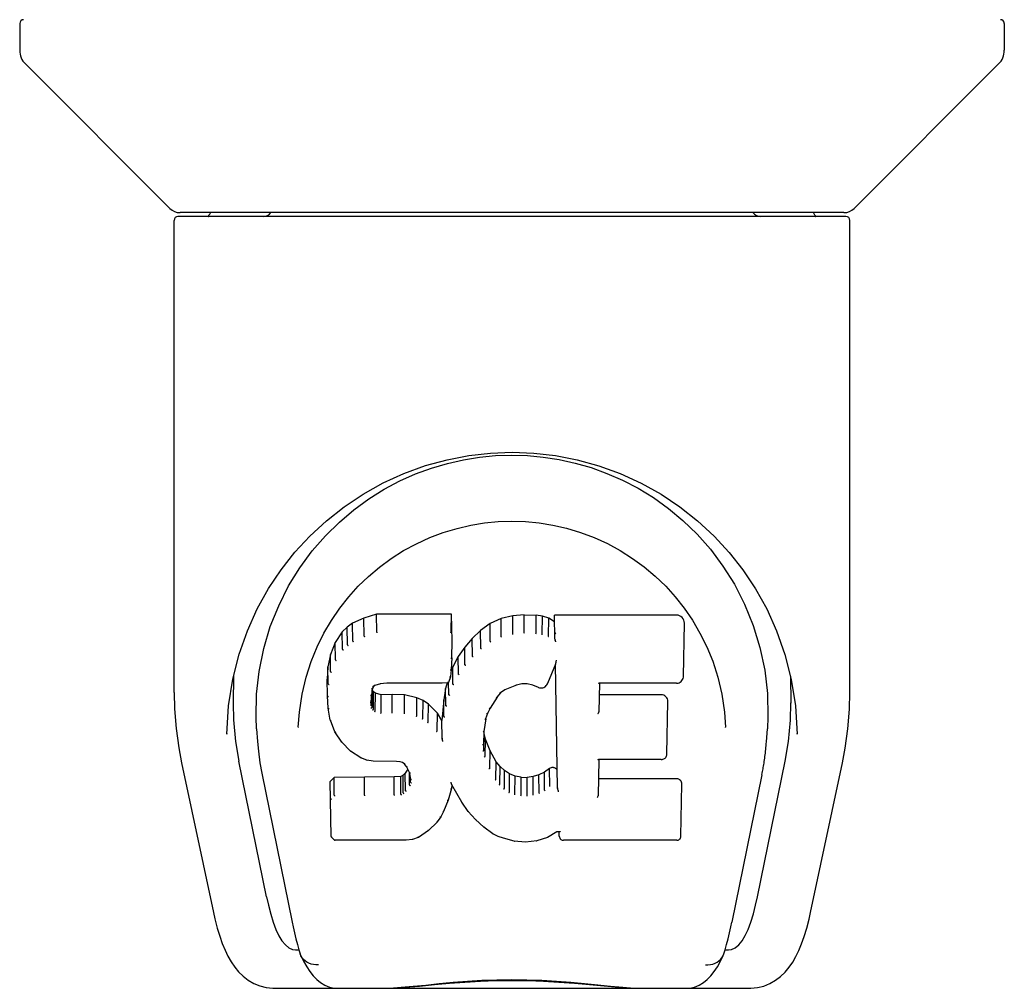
# Model space of a CAD drawing. Header units: inches. Extents: x 0 to 202, y 0 to 130.
# Tile 18 of 23: x 88.78 to 90.79, y 102.35 to 104.32. Entities that reach past the tile are written whole.
import ezdxf

# ---------------------------------------------------------------- set-up
doc = ezdxf.new("R2010")
doc.units = ezdxf.units.IN
doc.header["$LTSCALE"] = 11.084473
doc.header["$MEASUREMENT"] = 0
doc.layers.add('DOOR_ASSEMBLY', color=7, linetype='CONTINUOUS')

msp = doc.modelspace()

# ---------------------------------------------------------------- linework, layer by layer
at = {"layer": 'DOOR_ASSEMBLY', "color": 7, "linetype": 'Continuous'}
for p, q in [((88.7833, 104.317), (88.7833, 104.2624)), ((90.7912, 104.317), (90.7912, 104.2624)), ((89.0896, 103.9398), (88.7948, 104.2346)), ((90.4849, 103.9398), (90.7796, 104.2346)), ((90.464, 103.9312), (89.1105, 103.9312)), ((89.1724, 103.9312), (89.1702, 103.9272)), ((90.4042, 103.9272), (90.4021, 103.9312)), ((89.0983, 102.952), (89.0983, 103.9154)), ((90.4683, 103.9233), (89.1061, 103.9233)), ((89.1702, 103.9272), (89.1702, 103.9272)), ((90.4042, 103.9272), (90.4043, 103.9272)), ((90.4762, 102.952), (90.4762, 103.9154)), ((89.3547, 103.2067), (89.3799, 103.2409)), ((89.5112, 103.1121), (89.4854, 103.1038)), ((89.6641, 103.1121), (89.5112, 103.1121)), ((89.5113, 103.0753), (89.5112, 103.1121)), ((89.6635, 103.0771), (89.6641, 103.1121)), ((89.6653, 103.0573), (89.6641, 103.1121)), ((89.7888, 103.1082), (89.7652, 103.1028)), ((89.8123, 103.1106), (89.7888, 103.1082)), ((89.7889, 103.0714), (89.7888, 103.1082)), ((89.8123, 103.1106), (89.8363, 103.1101)), ((89.8123, 103.0737), (89.8123, 103.1106)), ((89.8492, 103.1081), (89.8363, 103.1101)), ((89.8363, 103.0733), (89.8363, 103.1101)), ((89.849, 103.0713), (89.8492, 103.1081)), ((89.8621, 103.1039), (89.8492, 103.1081)), ((90.1226, 103.11), (89.8739, 103.11)), ((89.8748, 103.0606), (89.8739, 103.11)), ((90.1384, 103.1241), (90.1552, 103.0995)), ((89.4512, 103.0855), (89.4412, 103.076)), ((89.4623, 103.0932), (89.4512, 103.0855)), ((89.4516, 103.0493), (89.4512, 103.0855)), ((89.4854, 103.1038), (89.4623, 103.0932)), ((89.4626, 103.0568), (89.4623, 103.0932)), ((89.4856, 103.0672), (89.4854, 103.1038)), ((89.7427, 103.0929), (89.723, 103.0786)), ((89.7652, 103.1028), (89.7427, 103.0929)), ((89.743, 103.0565), (89.7427, 103.0929)), ((89.7654, 103.0662), (89.7652, 103.1028)), ((89.8618, 103.0672), (89.8621, 103.1039)), ((89.8741, 103.096), (89.8621, 103.1039)), ((90.1369, 102.985), (90.1388, 103.0936)), ((89.4412, 103.076), (89.4265, 103.0542)), ((89.4417, 103.0402), (89.4412, 103.076)), ((89.723, 103.0786), (89.7059, 103.0622)), ((89.7234, 103.0424), (89.723, 103.0786)), ((89.8124, 103.0724), (89.8123, 103.0737)), ((89.8361, 103.0719), (89.8363, 103.0733)), ((89.4265, 103.0542), (89.4168, 103.0295)), ((89.427, 103.0189), (89.4265, 103.0542)), ((89.6647, 103.0229), (89.6653, 103.0573)), ((89.6908, 103.0444), (89.6774, 103.0252)), ((89.7059, 103.0622), (89.6908, 103.0444)), ((89.6913, 103.0087), (89.6908, 103.0444)), ((89.7064, 103.0262), (89.7059, 103.0622)), ((89.4168, 103.0295), (89.4118, 103.0044)), ((89.4174, 102.9947), (89.4168, 103.0295)), ((89.6774, 103.0252), (89.6664, 103.0045)), ((89.678, 102.9897), (89.6774, 103.0252)), ((90.3438, 103.0299), (90.3568, 102.9789)), ((89.4118, 103.0044), (89.4103, 102.9795)), ((89.4123, 102.97), (89.4118, 103.0044)), ((89.6664, 103.0045), (89.663, 102.9959)), ((89.6647, 103.023), (89.6633, 102.9987)), ((89.6669, 102.9692), (89.6664, 103.0045)), ((89.8757, 103.0099), (89.8597, 102.9701)), ((89.8801, 102.7575), (89.8756, 103.0099)), ((89.876, 103.0108), (89.8759, 103.0105)), ((89.8761, 103.0113), (89.876, 103.0111)), ((89.876, 103.0111), (89.876, 103.0108)), ((89.8762, 103.0116), (89.8761, 103.0113)), ((89.8764, 103.0126), (89.8762, 103.012)), ((89.8762, 103.012), (89.8762, 103.0116)), ((89.8766, 103.0136), (89.8764, 103.0126)), ((89.8769, 103.0152), (89.8766, 103.0136)), ((89.8772, 103.0166), (89.8769, 103.0152)), ((89.8775, 103.0181), (89.8772, 103.0166)), ((89.2192, 102.9851), (89.2188, 102.9305)), ((89.6617, 102.9843), (89.6575, 102.9724)), ((89.6633, 102.9986), (89.6617, 102.9845)), ((89.6617, 102.9845), (89.6617, 102.9843)), ((89.6633, 102.9987), (89.6633, 102.9986)), ((90.3552, 102.9851), (90.3557, 102.9305)), ((89.2091, 102.925), (89.2177, 102.979)), ((89.4109, 102.9453), (89.4103, 102.9795)), ((89.5045, 102.9644), (89.5027, 102.9606)), ((89.5073, 102.9666), (89.5043, 102.9641)), ((89.5188, 102.97), (89.5072, 102.9665)), ((89.5322, 102.9711), (89.5187, 102.97)), ((89.5321, 102.9717), (89.5322, 102.9711)), ((89.6451, 102.9711), (89.5322, 102.9711)), ((89.657, 102.9721), (89.6451, 102.9711)), ((89.6451, 102.9711), (89.6451, 102.9717)), ((89.6549, 102.9719), (89.6518, 102.9601)), ((89.6583, 102.9476), (89.6579, 102.9737)), ((89.7962, 102.967), (89.7727, 102.9573)), ((89.8071, 102.9698), (89.7962, 102.967)), ((89.8181, 102.9696), (89.8071, 102.9698)), ((89.8296, 102.9669), (89.8181, 102.9696)), ((89.8413, 102.9624), (89.8296, 102.967)), ((89.9654, 102.971), (89.9644, 102.9126)), ((90.1226, 102.971), (89.9649, 102.971)), ((89.4122, 102.9204), (89.4109, 102.9452)), ((89.4109, 102.9452), (89.4109, 102.9451)), ((89.5007, 102.9476), (89.4999, 102.9335)), ((89.5003, 102.9274), (89.5006, 102.9457)), ((89.5028, 102.9609), (89.5007, 102.9475)), ((89.5018, 102.9221), (89.5023, 102.9572)), ((89.505, 102.9535), (89.5023, 102.9572)), ((89.5046, 102.9177), (89.505, 102.9535)), ((89.5087, 102.9508), (89.505, 102.9535)), ((89.5084, 102.9144), (89.5087, 102.9508)), ((89.5202, 102.9476), (89.5087, 102.9508)), ((89.5201, 102.9108), (89.5202, 102.9476)), ((89.5432, 102.9483), (89.5202, 102.9476)), ((89.5683, 102.947), (89.5432, 102.9483)), ((89.5432, 102.9115), (89.5432, 102.9483)), ((89.5682, 102.9102), (89.5683, 102.947)), ((89.5934, 102.9415), (89.5683, 102.947)), ((89.6518, 102.9601), (89.6479, 102.9374)), ((89.6524, 102.9254), (89.6518, 102.9601)), ((89.7639, 102.9513), (89.7566, 102.9424)), ((89.7728, 102.9573), (89.7638, 102.9512)), ((90.0917, 102.9474), (89.965, 102.9474)), ((89.2055, 102.8672), (89.2091, 102.925)), ((89.5932, 102.9047), (89.5934, 102.9415)), ((89.6059, 102.9358), (89.5934, 102.9415)), ((89.6056, 102.8992), (89.6059, 102.9358)), ((89.6169, 102.928), (89.6059, 102.9358)), ((89.6165, 102.8916), (89.6169, 102.928)), ((89.6351, 102.9097), (89.6169, 102.928)), ((89.6479, 102.9374), (89.6443, 102.8952)), ((89.6485, 102.9029), (89.6479, 102.9374)), ((89.7567, 102.9425), (89.7426, 102.9202)), ((90.1031, 102.8265), (90.105, 102.9338)), ((89.4122, 102.9204), (89.4122, 102.9202)), ((89.4167, 102.8956), (89.4122, 102.9203)), ((89.5432, 102.9101), (89.5432, 102.9115)), ((89.6346, 102.874), (89.6351, 102.9097)), ((89.6443, 102.8952), (89.6351, 102.9097)), ((89.7372, 102.9095), (89.7335, 102.8982)), ((89.7427, 102.9203), (89.7371, 102.9094)), ((90.2207, 102.9119), (90.2229, 102.8811)), ((89.4167, 102.8956), (89.4168, 102.8955)), ((89.426, 102.872), (89.4168, 102.8955)), ((89.6447, 102.859), (89.6443, 102.8952)), ((89.7336, 102.8984), (89.73, 102.8726)), ((89.2055, 102.8682), (89.2055, 102.8672)), ((89.2665, 102.8779), (89.2683, 102.8521)), ((89.3516, 102.8812), (89.3515, 102.8809)), ((89.426, 102.872), (89.4261, 102.8719)), ((89.4399, 102.8507), (89.4261, 102.8719)), ((89.73, 102.8726), (89.7289, 102.8464)), ((89.7299, 102.834), (89.7305, 102.8686)), ((89.7305, 102.8686), (89.7301, 102.8731)), ((89.7331, 102.8567), (89.7305, 102.8686)), ((90.2229, 102.8809), (90.2229, 102.8811)), ((90.3689, 102.8672), (90.3689, 102.8682)), ((89.4399, 102.8507), (89.44, 102.8506)), ((89.4576, 102.8325), (89.44, 102.8506)), ((89.6462, 102.8518), (89.6459, 102.8528)), ((89.7325, 102.8219), (89.7331, 102.8567)), ((89.7425, 102.8327), (89.7331, 102.8567)), ((89.4576, 102.8325), (89.4577, 102.8324)), ((89.4789, 102.8187), (89.4577, 102.8324)), ((89.7419, 102.7975), (89.7425, 102.8327)), ((89.7549, 102.8104), (89.7425, 102.8327)), ((89.1134, 102.8084), (89.1784, 102.5031)), ((89.2867, 102.535), (89.2302, 102.8119)), ((89.4914, 102.8141), (89.4789, 102.8187)), ((89.4789, 102.8187), (89.4789, 102.8187)), ((89.5042, 102.8119), (89.4914, 102.8141)), ((89.4914, 102.8141), (89.4914, 102.8141)), ((89.552, 102.8114), (89.5042, 102.8119)), ((89.552, 102.8114), (89.5521, 102.812)), ((89.5585, 102.8108), (89.552, 102.8114)), ((89.5638, 102.8091), (89.5585, 102.8108)), ((89.5684, 102.8056), (89.5637, 102.8091)), ((89.5724, 102.8009), (89.5683, 102.8057)), ((89.7544, 102.7748), (89.7549, 102.8104)), ((89.7628, 102.8011), (89.7549, 102.8104)), ((89.964, 102.8152), (89.9627, 102.741)), ((90.0917, 102.8152), (89.9634, 102.8152)), ((90.2877, 102.535), (90.3442, 102.8119)), ((90.396, 102.5031), (90.4611, 102.8084)), ((89.2769, 102.7875), (89.339, 102.4837)), ((89.565, 102.7833), (89.5605, 102.7809)), ((89.5695, 102.7878), (89.565, 102.7833)), ((89.5654, 102.7472), (89.565, 102.7833)), ((89.5751, 102.7953), (89.5695, 102.7878)), ((89.57, 102.7517), (89.5695, 102.7878)), ((89.5783, 102.7889), (89.5723, 102.801)), ((89.5783, 102.7636), (89.5779, 102.7892)), ((89.5807, 102.7755), (89.5782, 102.7892)), ((89.7624, 102.7651), (89.7628, 102.8011)), ((89.7722, 102.7927), (89.7628, 102.8011)), ((89.7718, 102.7565), (89.7722, 102.7927)), ((89.7824, 102.7858), (89.7722, 102.7927)), ((89.7821, 102.7493), (89.7824, 102.7858)), ((89.7935, 102.7813), (89.7824, 102.7858)), ((89.8421, 102.7844), (89.8302, 102.7805)), ((89.8534, 102.7896), (89.8421, 102.7844)), ((89.8423, 102.7476), (89.8421, 102.7844)), ((89.8638, 102.7967), (89.8534, 102.7896)), ((89.8537, 102.753), (89.8534, 102.7896)), ((89.8642, 102.7603), (89.8638, 102.7967)), ((90.2969, 102.7844), (90.2355, 102.4837)), ((89.4244, 102.7789), (89.4165, 102.7708)), ((89.4184, 102.658), (89.4165, 102.7708)), ((89.4862, 102.7795), (89.4244, 102.7789)), ((89.4247, 102.7427), (89.4244, 102.7789)), ((89.5468, 102.7798), (89.4862, 102.7795)), ((89.4862, 102.7427), (89.4862, 102.7795)), ((89.5605, 102.7809), (89.5468, 102.7798)), ((89.5469, 102.743), (89.5468, 102.7798)), ((89.5607, 102.7441), (89.5605, 102.7809)), ((89.5802, 102.7694), (89.58, 102.7793)), ((89.6635, 102.7674), (89.6634, 102.768)), ((89.6637, 102.7668), (89.6635, 102.7674)), ((89.6638, 102.7662), (89.6637, 102.7668)), ((89.6639, 102.7658), (89.6638, 102.7662)), ((89.664, 102.7654), (89.6639, 102.7658)), ((89.6646, 102.764), (89.6639, 102.7561)), ((89.6846, 102.7282), (89.6645, 102.764)), ((89.7933, 102.7446), (89.7935, 102.7813)), ((89.8057, 102.7791), (89.7935, 102.7813)), ((89.8056, 102.7423), (89.8057, 102.7791)), ((89.8057, 102.7791), (89.8181, 102.7787)), ((89.8302, 102.7805), (89.8181, 102.7787)), ((89.8181, 102.7418), (89.8181, 102.7787)), ((89.8303, 102.7437), (89.8302, 102.7805)), ((90.1233, 102.7758), (89.9633, 102.7758)), ((90.1318, 102.6589), (90.1337, 102.7653)), ((89.5469, 102.743), (89.5469, 102.7416)), ((89.6639, 102.756), (89.657, 102.7322)), ((89.6639, 102.7561), (89.6639, 102.756)), ((89.8821, 102.7493), (89.8818, 102.7504)), ((89.4862, 102.7427), (89.4862, 102.7413)), ((89.657, 102.7321), (89.6478, 102.7095)), ((89.657, 102.7322), (89.657, 102.7321)), ((89.6978, 102.7095), (89.6846, 102.7282)), ((89.6846, 102.7282), (89.6846, 102.7282)), ((89.8054, 102.7409), (89.8056, 102.7423)), ((89.8182, 102.7404), (89.8181, 102.7418)), ((89.6478, 102.7094), (89.6421, 102.6983)), ((89.6478, 102.7095), (89.6478, 102.7094)), ((89.713, 102.6927), (89.6978, 102.7095)), ((89.6978, 102.7095), (89.6978, 102.7095)), ((89.6347, 102.6878), (89.617, 102.6706)), ((89.6348, 102.6879), (89.6347, 102.6878)), ((89.6421, 102.6982), (89.6348, 102.6879)), ((89.6421, 102.6983), (89.642, 102.6982)), ((89.713, 102.6927), (89.7131, 102.6926)), ((89.73, 102.6775), (89.7131, 102.6926)), ((89.617, 102.6706), (89.5963, 102.6565)), ((89.617, 102.6706), (89.617, 102.6706)), ((89.7483, 102.6637), (89.7301, 102.6775)), ((89.73, 102.6775), (89.7301, 102.6775)), ((89.7483, 102.6637), (89.7483, 102.6636)), ((89.7587, 102.6583), (89.7483, 102.6636)), ((89.8784, 102.6677), (89.8597, 102.6564)), ((89.8841, 102.6676), (89.8783, 102.6676)), ((89.8837, 102.6589), (89.8835, 102.6676)), ((89.4256, 102.6506), (89.4187, 102.6573)), ((89.4256, 102.6506), (89.4258, 102.6505)), ((89.5716, 102.6505), (89.4258, 102.6505)), ((89.5842, 102.6522), (89.5716, 102.6505)), ((89.5962, 102.6564), (89.5842, 102.6522)), ((89.5842, 102.6522), (89.5842, 102.6522)), ((89.5963, 102.6565), (89.5962, 102.6564)), ((89.7697, 102.6546), (89.7587, 102.6583)), ((89.7587, 102.6583), (89.7587, 102.6583)), ((89.7919, 102.649), (89.7697, 102.6546)), ((89.8146, 102.6464), (89.7919, 102.6489)), ((89.8146, 102.647), (89.8146, 102.6464)), ((89.8376, 102.6496), (89.8147, 102.6464)), ((89.8596, 102.6564), (89.8376, 102.6496)), ((89.8597, 102.6564), (89.8597, 102.6564)), ((90.1233, 102.6505), (89.8922, 102.6505)), ((89.1785, 102.503), (89.1785, 102.503)), ((89.3457, 102.4272), (89.3527, 102.4272)), ((89.3527, 102.4272), (89.3553, 102.4186)), ((90.2192, 102.4186), (90.2218, 102.4272)), ((90.2218, 102.4272), (90.2288, 102.4272)), ((89.3565, 102.4154), (89.3553, 102.4186)), ((90.2179, 102.4154), (90.2192, 102.4186)), ((89.3025, 102.3485), (90.272, 102.3485))]:
    msp.add_line(p, q, dxfattribs=at)
for points in [[(89.1693, 103.926), (89.1686, 103.9251), (89.1683, 103.9245), (89.168, 103.9239), (89.1678, 103.9234), (89.1682, 103.9233)], [(89.1702, 103.9273), (89.1696, 103.9263), (89.1693, 103.926)], [(90.4051, 103.926), (90.4049, 103.9263), (90.4042, 103.9272)], [(90.4063, 103.9233), (90.4067, 103.9234), (90.4065, 103.9239), (90.4062, 103.9244), (90.4058, 103.9251), (90.4051, 103.926)], [(89.2177, 102.979), (89.2307, 103.03), (89.2476, 103.0779), (89.2678, 103.1226), (89.2909, 103.164), (89.3165, 103.2024), (89.3446, 103.2381), (89.3753, 103.2713), (89.4088, 103.3024), (89.4448, 103.3309), (89.4836, 103.3568), (89.5244, 103.3796), (89.5669, 103.3991), (89.6106, 103.4149), (89.6547, 103.4271), (89.6991, 103.4357), (89.7433, 103.4407), (89.7874, 103.4424), (89.8316, 103.4407), (89.8757, 103.4356), (89.9201, 103.427), (89.9642, 103.4148), (90.0078, 103.399), (90.0503, 103.3795), (90.0911, 103.3567), (90.1298, 103.3308), (90.1658, 103.3023), (90.1993, 103.2712), (90.23, 103.238), (90.2581, 103.2023), (90.2837, 103.1639), (90.3067, 103.1225), (90.3269, 103.0778), (90.3438, 103.0299)], [(89.6231, 103.4099), (89.6556, 103.4196), (89.6883, 103.427), (89.7209, 103.4322), (89.7535, 103.4353), (89.7861, 103.4364), (89.8187, 103.4355), (89.8511, 103.4325), (89.8836, 103.4274), (89.9161, 103.4203)], [(89.5267, 103.3668), (89.5586, 103.3837), (89.5907, 103.398), (89.6231, 103.4099)], [(89.9161, 103.4203), (89.9485, 103.4109), (89.9808, 103.3992), (90.0128, 103.3851)], [(89.4353, 103.2999), (89.4648, 103.325), (89.4954, 103.3472), (89.5267, 103.3668)], [(90.0128, 103.3851), (90.0445, 103.3687), (90.0756, 103.3496), (90.1062, 103.3277), (90.1359, 103.3028), (90.1646, 103.2751), (90.1919, 103.2442), (90.2174, 103.2101), (90.2408, 103.1728), (90.2616, 103.1321), (90.2792, 103.089), (90.2929, 103.0441), (90.3026, 102.9977), (90.308, 102.9503)], [(89.3799, 103.2409), (89.4069, 103.2719), (89.4353, 103.2999)], [(89.4191, 103.0992), (89.4359, 103.1238), (89.4542, 103.147), (89.4738, 103.1687), (89.4948, 103.189), (89.5172, 103.2079), (89.5411, 103.2255), (89.5663, 103.2415), (89.5925, 103.2557), (89.6194, 103.2681), (89.6471, 103.2785), (89.6753, 103.287), (89.7032, 103.2935), (89.7311, 103.298), (89.7591, 103.3007), (89.787, 103.3017), (89.8147, 103.3008), (89.8425, 103.2982), (89.8706, 103.2936), (89.8987, 103.2872), (89.9267, 103.2787), (89.9545, 103.2683), (89.9819, 103.2558), (90.0081, 103.2416), (90.0331, 103.2257), (90.057, 103.2082), (90.0795, 103.1892), (90.1006, 103.1688), (90.1202, 103.1471), (90.1384, 103.1241)], [(89.2665, 102.8779), (89.2654, 102.9018), (89.2663, 102.9485), (89.2715, 102.9952), (89.281, 103.0415), (89.2944, 103.0865), (89.3115, 103.1292), (89.3317, 103.1695), (89.3547, 103.2067)], [(89.39, 103.0454), (89.4038, 103.0731), (89.4191, 103.0992)], [(90.1552, 103.0995), (90.1706, 103.0733), (90.1844, 103.0455)], [(89.4856, 103.0671), (89.4857, 103.0669), (89.4858, 103.0666), (89.4859, 103.0664), (89.4861, 103.0662), (89.4862, 103.066), (89.4863, 103.0658)], [(89.5113, 103.0752), (89.5113, 103.075), (89.5113, 103.0747), (89.5114, 103.0745), (89.5114, 103.0743), (89.5115, 103.074), (89.5116, 103.0739)], [(89.6629, 103.0752), (89.6627, 103.075), (89.6625, 103.0747), (89.6623, 103.0745), (89.662, 103.0743), (89.6618, 103.074), (89.6615, 103.0739)], [(89.766, 103.0647), (89.7658, 103.065), (89.7657, 103.0652), (89.7656, 103.0654), (89.7655, 103.0656), (89.7654, 103.0659), (89.7654, 103.0662)], [(89.7892, 103.0701), (89.7891, 103.0703), (89.7891, 103.0705), (89.789, 103.0707), (89.789, 103.0709), (89.7889, 103.0712), (89.7889, 103.0714)], [(89.8486, 103.07), (89.8487, 103.0702), (89.8487, 103.0704), (89.8488, 103.0706), (89.8489, 103.0709), (89.849, 103.0711), (89.849, 103.0713)], [(89.8609, 103.066), (89.8611, 103.0661), (89.8612, 103.0663), (89.8614, 103.0665), (89.8615, 103.0668), (89.8616, 103.067), (89.8617, 103.0672)], [(89.8765, 103.0718), (89.8763, 103.072), (89.876, 103.0722), (89.8758, 103.0724), (89.8755, 103.0727), (89.8753, 103.0729), (89.8751, 103.0731)], [(89.3592, 102.9486), (89.3674, 102.9832), (89.3779, 103.0156), (89.39, 103.0454)], [(89.4516, 103.0492), (89.4517, 103.0489), (89.4519, 103.0487), (89.452, 103.0485), (89.4522, 103.0483), (89.4525, 103.0481), (89.4528, 103.0479)], [(89.4626, 103.0566), (89.4627, 103.0564), (89.4628, 103.0562), (89.463, 103.056), (89.4631, 103.0558), (89.4633, 103.0556), (89.4635, 103.0553)], [(89.744, 103.055), (89.7437, 103.0553), (89.7435, 103.0555), (89.7434, 103.0557), (89.7433, 103.0559), (89.7431, 103.0562), (89.743, 103.0565)], [(89.8768, 103.0555), (89.8765, 103.056), (89.8762, 103.0565), (89.8759, 103.057), (89.8757, 103.0576), (89.8754, 103.0581), (89.8752, 103.0586)], [(90.1844, 103.0455), (90.1966, 103.0157), (90.207, 102.9834), (90.2152, 102.9487), (90.2207, 102.9119)], [(89.4418, 103.0399), (89.4419, 103.0397), (89.4421, 103.0394), (89.4424, 103.0392), (89.4426, 103.039), (89.4429, 103.0388), (89.4432, 103.0387)], [(89.7078, 103.0248), (89.7075, 103.025), (89.7073, 103.0251), (89.707, 103.0254), (89.7068, 103.0256), (89.7066, 103.0259), (89.7064, 103.0262)], [(89.7247, 103.041), (89.7244, 103.0412), (89.7241, 103.0414), (89.7239, 103.0416), (89.7238, 103.0418), (89.7236, 103.0421), (89.7234, 103.0424)], [(89.4271, 103.0186), (89.4273, 103.0183), (89.4275, 103.018), (89.4278, 103.0178), (89.4281, 103.0176), (89.4284, 103.0174), (89.4288, 103.0173)], [(89.6647, 103.023), (89.6646, 103.0227), (89.6644, 103.0223), (89.6641, 103.022), (89.6637, 103.0218), (89.6632, 103.0217), (89.6627, 103.0217)], [(89.6928, 103.0072), (89.6925, 103.0074), (89.6922, 103.0076), (89.6919, 103.0078), (89.6917, 103.008), (89.6914, 103.0083), (89.6912, 103.0087)], [(89.8758, 103.0101), (89.8758, 103.01), (89.8757, 103.0099), (89.8757, 103.0099)], [(89.8759, 103.0105), (89.8759, 103.0104), (89.8758, 103.0101)], [(89.4174, 102.9944), (89.4176, 102.9941), (89.4178, 102.9938), (89.4181, 102.9936), (89.4185, 102.9934), (89.4189, 102.9932), (89.4193, 102.9931)], [(89.6617, 102.9843), (89.6615, 102.984), (89.6612, 102.9838), (89.6608, 102.9836), (89.6603, 102.9835), (89.6598, 102.9835)], [(89.6633, 102.9986), (89.6632, 102.9984), (89.663, 102.998), (89.6627, 102.9978), (89.6623, 102.9976), (89.6618, 102.9974), (89.6613, 102.9974)], [(89.6796, 102.9882), (89.6793, 102.9883), (89.679, 102.9885), (89.6787, 102.9887), (89.6784, 102.989), (89.6781, 102.9893), (89.678, 102.9896)], [(90.1226, 102.971), (90.1238, 102.971), (90.1261, 102.9714), (90.1282, 102.9721), (90.1303, 102.9732), (90.1321, 102.9746), (90.1337, 102.9763), (90.1351, 102.9783), (90.1361, 102.9806), (90.1367, 102.9831), (90.1369, 102.985)], [(89.4124, 102.9698), (89.4125, 102.9694), (89.4127, 102.9691), (89.413, 102.9689), (89.4134, 102.9687), (89.4138, 102.9685), (89.4143, 102.9685)], [(89.5029, 102.9641), (89.5034, 102.964), (89.5039, 102.964), (89.5043, 102.9641), (89.5043, 102.9641)], [(89.5063, 102.9669), (89.5066, 102.9667), (89.5069, 102.9665), (89.5071, 102.9665), (89.5072, 102.9665)], [(89.5184, 102.9706), (89.5185, 102.9703), (89.5186, 102.9701), (89.5187, 102.97)], [(89.6571, 102.9721), (89.6569, 102.9721), (89.6566, 102.9722), (89.6563, 102.9724), (89.6559, 102.9726)], [(89.6575, 102.9724), (89.6574, 102.9723), (89.6572, 102.9721), (89.6571, 102.9721)], [(89.6687, 102.9677), (89.6683, 102.9679), (89.668, 102.968), (89.6676, 102.9682), (89.6673, 102.9685), (89.6671, 102.9688), (89.6669, 102.9692)], [(89.7962, 102.967), (89.7961, 102.967), (89.7958, 102.9672), (89.7956, 102.9675)], [(89.8071, 102.9698), (89.8071, 102.9698), (89.807, 102.97), (89.8069, 102.9704)], [(89.8181, 102.9696), (89.8182, 102.9696), (89.8182, 102.9698), (89.8184, 102.9702)], [(89.8296, 102.9669), (89.8298, 102.967), (89.83, 102.9671), (89.8302, 102.9674)], [(89.8413, 102.9624), (89.8416, 102.9623), (89.8436, 102.9617), (89.8457, 102.9614), (89.8478, 102.9614), (89.85, 102.9617), (89.852, 102.9624), (89.854, 102.9634), (89.8557, 102.9646), (89.8572, 102.9661), (89.8585, 102.9678), (89.8595, 102.9696), (89.8597, 102.9701)], [(89.9635, 102.9716), (89.9638, 102.9714), (89.964, 102.9713), (89.9642, 102.9711), (89.9645, 102.9711), (89.9647, 102.971), (89.9649, 102.971)], [(90.3568, 102.9789), (90.3654, 102.925), (90.3689, 102.8672)], [(89.0983, 102.952), (89.0991, 102.9186), (89.1022, 102.8787), (89.1076, 102.839), (89.1134, 102.8083)], [(89.3515, 102.8812), (89.3537, 102.9117), (89.3592, 102.9486)], [(89.4109, 102.9451), (89.411, 102.9448), (89.4112, 102.9445), (89.4115, 102.9443), (89.4119, 102.944), (89.4124, 102.9439), (89.4129, 102.9439)], [(89.4988, 102.9464), (89.4993, 102.9464), (89.4998, 102.9465), (89.5002, 102.9467), (89.5005, 102.947), (89.5007, 102.9474), (89.5007, 102.9475)], [(89.5008, 102.96), (89.5014, 102.9599), (89.5019, 102.96), (89.5023, 102.9602), (89.5026, 102.9604), (89.5027, 102.9606)], [(89.6602, 102.9462), (89.6598, 102.9463), (89.6594, 102.9464), (89.6591, 102.9466), (89.6588, 102.9469), (89.6585, 102.9472), (89.6583, 102.9476)], [(89.7638, 102.9512), (89.7636, 102.9511), (89.7633, 102.951), (89.7629, 102.9511), (89.7625, 102.9513)], [(89.7727, 102.9573), (89.7724, 102.9572), (89.7721, 102.9574), (89.7718, 102.9576)], [(89.8421, 102.9628), (89.8418, 102.9626), (89.8415, 102.9624), (89.8413, 102.9624)], [(90.308, 102.9503), (90.3091, 102.9027), (90.308, 102.8779)], [(90.4611, 102.8083), (90.4668, 102.8384), (90.4722, 102.8782), (90.4754, 102.9182), (90.4762, 102.952)], [(89.2188, 102.9306), (89.2195, 102.8961), (89.2235, 102.8521), (89.2302, 102.8119)], [(89.4979, 102.9322), (89.4984, 102.9322), (89.4989, 102.9323), (89.4992, 102.9325), (89.4996, 102.9328), (89.4998, 102.9332), (89.4999, 102.9335)], [(89.4984, 102.9258), (89.4988, 102.9258), (89.4992, 102.926), (89.4996, 102.9262), (89.4999, 102.9264), (89.5001, 102.9267), (89.5003, 102.927)], [(89.6543, 102.924), (89.6539, 102.924), (89.6535, 102.9242), (89.6531, 102.9244), (89.6528, 102.9247), (89.6525, 102.925), (89.6524, 102.9254)], [(89.7566, 102.9424), (89.7565, 102.9423), (89.7562, 102.9421), (89.7558, 102.942), (89.7554, 102.9421), (89.755, 102.9422)], [(90.3442, 102.8119), (90.3509, 102.8518), (90.3549, 102.8958), (90.3557, 102.9307)], [(89.4122, 102.9202), (89.4122, 102.9201), (89.4124, 102.9198), (89.4127, 102.9195), (89.4131, 102.9193), (89.4136, 102.9192), (89.4141, 102.9192)], [(89.5, 102.9204), (89.5003, 102.9206), (89.5007, 102.9207), (89.501, 102.9209), (89.5013, 102.9211), (89.5015, 102.9214), (89.5017, 102.9217)], [(89.5032, 102.9161), (89.5034, 102.9162), (89.5037, 102.9164), (89.5039, 102.9166), (89.5041, 102.9168), (89.5043, 102.9171), (89.5045, 102.9173)], [(89.5076, 102.9128), (89.5077, 102.913), (89.5078, 102.9132), (89.508, 102.9134), (89.5081, 102.9137), (89.5083, 102.9139), (89.5084, 102.9141)], [(89.5199, 102.9093), (89.5199, 102.9095), (89.52, 102.9097), (89.52, 102.91), (89.52, 102.9102), (89.5201, 102.9105), (89.5201, 102.9108)], [(89.5679, 102.9088), (89.568, 102.909), (89.568, 102.9092), (89.568, 102.9095), (89.5681, 102.9097), (89.5681, 102.9099), (89.5682, 102.9102)], [(89.5925, 102.9034), (89.5927, 102.9036), (89.5928, 102.9039), (89.5929, 102.9041), (89.593, 102.9043), (89.5931, 102.9045), (89.5931, 102.9047)], [(89.7371, 102.9094), (89.7371, 102.9093), (89.7368, 102.909), (89.7364, 102.9088), (89.7359, 102.9088), (89.7353, 102.9088)], [(89.7426, 102.9202), (89.7424, 102.92), (89.742, 102.9198), (89.7415, 102.9197), (89.7409, 102.9198)], [(89.9624, 102.9092), (89.9627, 102.9094), (89.9629, 102.9096), (89.9632, 102.9098), (89.9634, 102.9101), (89.9636, 102.9103), (89.9638, 102.9106)], [(89.4168, 102.8955), (89.4169, 102.8952), (89.4172, 102.895), (89.4176, 102.8948), (89.4181, 102.8947), (89.4186, 102.8947)], [(89.6046, 102.8979), (89.6048, 102.8982), (89.605, 102.8984), (89.6052, 102.8986), (89.6053, 102.8988), (89.6054, 102.899), (89.6055, 102.8992)], [(89.6153, 102.8904), (89.6155, 102.8905), (89.6157, 102.8907), (89.6159, 102.8909), (89.6161, 102.8911), (89.6163, 102.8914), (89.6165, 102.8916)], [(89.6505, 102.9014), (89.65, 102.9015), (89.6496, 102.9016), (89.6492, 102.9018), (89.6489, 102.9021), (89.6486, 102.9024), (89.6485, 102.9028)], [(89.7335, 102.8981), (89.7334, 102.8979), (89.7331, 102.8976), (89.7327, 102.8974), (89.7322, 102.8973), (89.7316, 102.8973)], [(89.4261, 102.8719), (89.4263, 102.8716), (89.4267, 102.8714), (89.4272, 102.8714), (89.4278, 102.8715)], [(89.6331, 102.8725), (89.6334, 102.8726), (89.6337, 102.8728), (89.6339, 102.873), (89.6342, 102.8732), (89.6344, 102.8735), (89.6346, 102.8737)], [(89.73, 102.8725), (89.73, 102.8723), (89.7298, 102.872), (89.7295, 102.8717), (89.729, 102.8715), (89.7286, 102.8714), (89.7281, 102.8714)], [(90.297, 102.7845), (90.2976, 102.7878), (90.2982, 102.7907), (90.2987, 102.7935), (90.2992, 102.7963), (90.2997, 102.7991), (90.3002, 102.802), (90.3007, 102.805), (90.3012, 102.8082), (90.3017, 102.8114), (90.3022, 102.8147), (90.3027, 102.8181), (90.3031, 102.8215), (90.3036, 102.8249), (90.304, 102.8285), (90.3044, 102.8321), (90.3048, 102.8358), (90.3052, 102.8395), (90.3055, 102.8433), (90.3058, 102.8473), (90.3061, 102.8513), (90.308, 102.8779)], [(89.2683, 102.8522), (89.2701, 102.8322), (89.2732, 102.8084), (89.2769, 102.7875)], [(89.44, 102.8506), (89.44, 102.8506), (89.4403, 102.8504), (89.4406, 102.8504), (89.441, 102.8504), (89.4415, 102.8505)], [(89.6459, 102.8528), (89.6454, 102.8549), (89.6452, 102.856), (89.645, 102.857), (89.6448, 102.8579)], [(89.7288, 102.8463), (89.7288, 102.846), (89.7285, 102.8457), (89.7282, 102.8454), (89.7278, 102.8452), (89.7274, 102.8451), (89.7269, 102.8451)], [(89.4577, 102.8324), (89.4578, 102.8324), (89.4581, 102.8323), (89.4585, 102.8324), (89.4589, 102.8326)], [(89.7298, 102.8338), (89.7297, 102.8335), (89.7295, 102.8332), (89.7292, 102.833), (89.7288, 102.8328), (89.7284, 102.8326), (89.7279, 102.8326)], [(90.0917, 102.8152), (90.0932, 102.8153), (90.095, 102.8157), (90.0966, 102.8164), (90.0981, 102.8172), (90.0995, 102.8183), (90.1007, 102.8196), (90.1017, 102.8211), (90.1024, 102.8227), (90.1029, 102.8245), (90.1031, 102.8265)], [(89.4789, 102.8187), (89.4792, 102.8187), (89.4795, 102.8188), (89.4798, 102.8191)], [(89.4914, 102.8141), (89.4915, 102.8141), (89.4917, 102.8143), (89.4919, 102.8146)], [(89.5042, 102.8119), (89.5043, 102.8119), (89.5043, 102.8121), (89.5044, 102.8125)], [(89.5585, 102.8108), (89.5586, 102.8108), (89.5587, 102.811), (89.5589, 102.8114)], [(89.5638, 102.8091), (89.564, 102.8091), (89.5643, 102.8092), (89.5646, 102.8094)], [(89.5684, 102.8056), (89.5685, 102.8055), (89.5689, 102.8055), (89.5692, 102.8055), (89.5697, 102.8057)], [(89.7325, 102.8216), (89.7323, 102.8213), (89.7321, 102.8211), (89.7318, 102.8208), (89.7314, 102.8206), (89.731, 102.8205), (89.7306, 102.8204)], [(89.962, 102.8158), (89.9623, 102.8156), (89.9625, 102.8155), (89.9628, 102.8154), (89.963, 102.8153), (89.9632, 102.8153), (89.9634, 102.8152)], [(89.5724, 102.8009), (89.5725, 102.8007), (89.5729, 102.8006), (89.5734, 102.8005), (89.574, 102.8006)], [(89.5783, 102.7889), (89.5784, 102.7888), (89.5787, 102.7885), (89.5791, 102.7883), (89.5796, 102.7883), (89.5802, 102.7883)], [(89.7419, 102.7973), (89.7417, 102.797), (89.7415, 102.7967), (89.7412, 102.7965), (89.7409, 102.7963), (89.7405, 102.7961), (89.7402, 102.796)], [(89.8793, 102.7939), (89.8787, 102.7948), (89.878, 102.7956), (89.8773, 102.7963), (89.8766, 102.7968), (89.8758, 102.7973), (89.875, 102.7978), (89.8742, 102.7981), (89.8734, 102.7984), (89.8726, 102.7986), (89.8718, 102.7987), (89.871, 102.7988), (89.8703, 102.7989)], [(89.5784, 102.7631), (89.5785, 102.7629), (89.5788, 102.7626), (89.579, 102.7624), (89.5793, 102.7622), (89.5797, 102.762), (89.58, 102.7619)], [(89.5802, 102.769), (89.5804, 102.7688), (89.5806, 102.7685), (89.5809, 102.7682), (89.5813, 102.768), (89.5817, 102.7679), (89.5821, 102.7678)], [(89.5807, 102.7755), (89.5808, 102.7752), (89.581, 102.7749), (89.5813, 102.7747), (89.5817, 102.7745), (89.5822, 102.7744), (89.5826, 102.7743)], [(89.6634, 102.768), (89.6632, 102.7687), (89.6631, 102.769)], [(89.6644, 102.7643), (89.6643, 102.7645), (89.6643, 102.7646), (89.6642, 102.7647), (89.6642, 102.7649), (89.6641, 102.765), (89.6641, 102.7652), (89.664, 102.7654)], [(89.6645, 102.764), (89.6645, 102.7641), (89.6644, 102.7641), (89.6644, 102.7642), (89.6644, 102.7643)], [(89.7528, 102.7733), (89.7531, 102.7734), (89.7534, 102.7736), (89.7537, 102.7738), (89.754, 102.774), (89.7542, 102.7743), (89.7544, 102.7745)], [(89.761, 102.7636), (89.7612, 102.7638), (89.7615, 102.764), (89.7617, 102.7642), (89.762, 102.7644), (89.7622, 102.7647), (89.7624, 102.7651)], [(89.5607, 102.7443), (89.5607, 102.7439), (89.5609, 102.7436), (89.5609, 102.7434), (89.561, 102.7431), (89.5611, 102.7429), (89.5612, 102.7428)], [(89.5654, 102.7469), (89.5656, 102.7466), (89.5657, 102.7464), (89.5659, 102.7462), (89.5661, 102.746), (89.5663, 102.7458), (89.5665, 102.7456)], [(89.5699, 102.7519), (89.5701, 102.7515), (89.5704, 102.7512), (89.5706, 102.751), (89.5709, 102.7508), (89.5711, 102.7506), (89.5714, 102.7504)], [(89.6639, 102.756), (89.6638, 102.7559), (89.6637, 102.7556), (89.6634, 102.7553), (89.6629, 102.7551), (89.6625, 102.755), (89.6619, 102.755)], [(89.7706, 102.755), (89.7709, 102.7552), (89.7711, 102.7554), (89.7713, 102.7556), (89.7715, 102.7559), (89.7716, 102.7561), (89.7718, 102.7564)], [(89.7811, 102.7479), (89.7814, 102.7481), (89.7815, 102.7483), (89.7817, 102.7485), (89.7818, 102.7487), (89.7819, 102.749), (89.7821, 102.7493)], [(89.7928, 102.7432), (89.7929, 102.7434), (89.793, 102.7437), (89.7931, 102.7439), (89.7932, 102.7441), (89.7932, 102.7443), (89.7933, 102.7446)], [(89.8307, 102.7424), (89.8307, 102.7425), (89.8306, 102.7427), (89.8305, 102.743), (89.8304, 102.7432), (89.8304, 102.7434), (89.8303, 102.7437)], [(89.843, 102.7463), (89.8429, 102.7465), (89.8428, 102.7467), (89.8427, 102.7469), (89.8425, 102.7472), (89.8424, 102.7474), (89.8423, 102.7477)], [(89.8547, 102.7517), (89.8544, 102.7519), (89.8543, 102.7521), (89.8541, 102.7524), (89.854, 102.7525), (89.8539, 102.7528), (89.8537, 102.753)], [(89.8818, 102.7504), (89.8811, 102.7528), (89.8808, 102.7539), (89.8802, 102.756)], [(89.4174, 102.7352), (89.4176, 102.735), (89.4178, 102.7348), (89.4181, 102.7346), (89.4184, 102.7344), (89.4187, 102.7343), (89.4191, 102.7342)], [(89.4248, 102.7421), (89.4249, 102.7419), (89.425, 102.7416), (89.4251, 102.7414), (89.4252, 102.7412), (89.4254, 102.7409), (89.4255, 102.7408)], [(89.657, 102.7321), (89.6569, 102.732), (89.6566, 102.7317), (89.6562, 102.7315), (89.6557, 102.7314), (89.6552, 102.7314)], [(89.6846, 102.7282), (89.6848, 102.728), (89.6852, 102.7278), (89.6857, 102.7278), (89.6863, 102.7279)], [(89.9607, 102.7376), (89.9609, 102.7378), (89.9612, 102.738), (89.9614, 102.7383), (89.9617, 102.7385), (89.9619, 102.7387), (89.9621, 102.739)], [(89.6478, 102.7094), (89.6475, 102.7091), (89.6471, 102.7089), (89.6466, 102.7088), (89.646, 102.7089)], [(89.6978, 102.7095), (89.6979, 102.7094), (89.6982, 102.7092), (89.6985, 102.7092), (89.6989, 102.7092), (89.6993, 102.7093)], [(89.6347, 102.6878), (89.6347, 102.6877), (89.6344, 102.6876), (89.6341, 102.6875), (89.6337, 102.6876), (89.6333, 102.6877)], [(89.642, 102.6982), (89.6419, 102.698), (89.6415, 102.6979), (89.641, 102.6978), (89.6404, 102.6979)], [(89.7131, 102.6926), (89.7133, 102.6925), (89.7136, 102.6924), (89.714, 102.6925), (89.7144, 102.6927)], [(89.617, 102.6706), (89.6168, 102.6705), (89.6165, 102.6705), (89.6162, 102.6705), (89.6157, 102.6707)], [(89.7301, 102.6775), (89.7303, 102.6774), (89.7306, 102.6774), (89.7309, 102.6775), (89.7313, 102.6777)], [(89.7483, 102.6636), (89.7484, 102.6636), (89.7486, 102.6636), (89.749, 102.6637), (89.7493, 102.6639)], [(89.8778, 102.6682), (89.8779, 102.668), (89.878, 102.6679), (89.8781, 102.6678), (89.8782, 102.6677), (89.8783, 102.6677), (89.8783, 102.6676)], [(89.8854, 102.6682), (89.8852, 102.668), (89.8849, 102.6679), (89.8847, 102.6678), (89.8845, 102.6677), (89.8842, 102.6677), (89.8841, 102.6676)], [(89.4184, 102.658), (89.4185, 102.6576), (89.4187, 102.6573)], [(89.4187, 102.6573), (89.419, 102.6571), (89.4194, 102.657), (89.4199, 102.657), (89.4204, 102.657)], [(89.4258, 102.6505), (89.4259, 102.6506), (89.426, 102.6506), (89.4261, 102.6507), (89.4262, 102.6508), (89.4264, 102.6509), (89.4265, 102.6511)], [(89.5716, 102.6505), (89.5715, 102.6506), (89.5715, 102.6506), (89.5715, 102.6507), (89.5715, 102.6508), (89.5715, 102.6509), (89.5714, 102.6511)], [(89.5842, 102.6522), (89.5841, 102.6522), (89.5839, 102.6524), (89.5837, 102.6527)], [(89.5962, 102.6564), (89.596, 102.6564), (89.5957, 102.6566), (89.5954, 102.6568)], [(89.7587, 102.6583), (89.7589, 102.6583), (89.7592, 102.6584), (89.7595, 102.6587)], [(89.7697, 102.6546), (89.7698, 102.6546), (89.77, 102.6548), (89.7702, 102.6551)], [(89.7919, 102.6489), (89.792, 102.649), (89.7921, 102.6491), (89.7923, 102.6495)], [(89.8372, 102.6501), (89.8373, 102.6498), (89.8375, 102.6496), (89.8376, 102.6496)], [(89.8589, 102.6568), (89.8592, 102.6566), (89.8594, 102.6564), (89.8597, 102.6564)], [(89.8837, 102.6589), (89.8839, 102.657), (89.8846, 102.6552), (89.8856, 102.6537), (89.8868, 102.6524), (89.8883, 102.6515), (89.8898, 102.6509), (89.8914, 102.6506), (89.8922, 102.6505)], [(90.1233, 102.6505), (90.1243, 102.6506), (90.1259, 102.6509), (90.1274, 102.6516), (90.1287, 102.6525), (90.1299, 102.6537), (90.1309, 102.6553), (90.1315, 102.657), (90.1318, 102.6589)], [(89.2867, 102.535), (89.2904, 102.5182), (89.2951, 102.5001), (89.3002, 102.4835), (89.3058, 102.4687), (89.3117, 102.4559), (89.3181, 102.4453), (89.3251, 102.4369), (89.3324, 102.4311), (89.3398, 102.428), (89.3457, 102.4272)], [(90.2288, 102.4272), (90.2348, 102.428), (90.2421, 102.4312), (90.2495, 102.437), (90.2564, 102.4454), (90.2628, 102.456), (90.2688, 102.4688), (90.2743, 102.4837), (90.2794, 102.5003), (90.2841, 102.5184), (90.2877, 102.535)], [(89.1785, 102.503), (89.1814, 102.49), (89.1862, 102.4714), (89.1912, 102.4547), (89.1964, 102.4397), (89.202, 102.4261), (89.208, 102.4138), (89.2145, 102.4024), (89.2217, 102.3919), (89.2298, 102.3821), (89.2389, 102.3732), (89.2491, 102.3653), (89.2605, 102.3586), (89.2728, 102.3535), (89.2858, 102.3501)], [(90.2879, 102.3499), (90.3009, 102.3532), (90.3133, 102.3583), (90.3247, 102.3649), (90.3351, 102.3728), (90.3443, 102.3817), (90.3524, 102.3914), (90.3597, 102.4019), (90.3663, 102.4133), (90.3723, 102.4258), (90.3779, 102.4394), (90.3832, 102.4545), (90.3883, 102.4712), (90.3931, 102.4899), (90.396, 102.503)], [(89.339, 102.4837), (89.3411, 102.4737), (89.3438, 102.4614), (89.3467, 102.4494), (89.3496, 102.438), (89.3527, 102.4272)], [(90.2218, 102.4272), (90.2249, 102.4381), (90.2278, 102.4496), (90.2307, 102.4616), (90.2335, 102.4739), (90.2355, 102.4837)], [(89.3926, 102.3966), (89.3875, 102.3965), (89.3825, 102.3969), (89.3777, 102.3979), (89.3732, 102.3995), (89.369, 102.4017), (89.3652, 102.4043), (89.3619, 102.4074), (89.359, 102.4109), (89.3568, 102.4148), (89.3565, 102.4154)], [(89.3565, 102.4154), (89.362, 102.4041), (89.3686, 102.3924), (89.3752, 102.3825), (89.382, 102.3739), (89.3892, 102.3664), (89.397, 102.3601), (89.4057, 102.3548), (89.4151, 102.351), (89.4248, 102.3489), (89.4317, 102.3485)], [(90.1427, 102.3485), (90.1499, 102.349), (90.1596, 102.3511), (90.1689, 102.3549), (90.1776, 102.3602), (90.1854, 102.3665), (90.1926, 102.374), (90.1994, 102.3826), (90.206, 102.3926), (90.2125, 102.4042), (90.2179, 102.4154)], [(90.1819, 102.3966), (90.1869, 102.3964), (90.1919, 102.3969), (90.1967, 102.3979), (90.2013, 102.3995), (90.2055, 102.4017), (90.2093, 102.4043), (90.2126, 102.4074), (90.2154, 102.4109), (90.2177, 102.4148), (90.2179, 102.4154)], [(89.5167, 102.3485), (89.5381, 102.349), (89.5612, 102.3505), (89.5858, 102.3527), (89.6117, 102.3552), (89.6389, 102.358), (89.6671, 102.3607), (89.6962, 102.363), (89.726, 102.3648), (89.7564, 102.366), (89.787, 102.3664), (89.8175, 102.366), (89.8478, 102.3649), (89.8777, 102.363), (89.9069, 102.3607), (89.9352, 102.358), (89.9623, 102.3553), (89.9884, 102.3527), (90.0131, 102.3505), (90.0363, 102.349), (90.0578, 102.3485)], [(89.5168, 102.3485), (89.5405, 102.349), (89.5692, 102.3508), (89.5987, 102.3532), (89.6291, 102.356), (89.6599, 102.3587), (89.6911, 102.3611), (89.7228, 102.363), (89.755, 102.3642), (89.7873, 102.3646), (89.8193, 102.3642), (89.8512, 102.363), (89.883, 102.3611), (89.9145, 102.3587), (89.9452, 102.356), (89.9753, 102.3533), (90.0049, 102.3508), (90.0337, 102.3491), (90.0578, 102.3485)], [(89.2858, 102.3501), (89.2992, 102.3486), (89.3025, 102.3485)], [(90.272, 102.3485), (90.2745, 102.3485), (90.2879, 102.3499)]]:
    msp.add_lwpolyline(points, dxfattribs=at)
for centre, radius, start, end in [((88.7912, 104.317), 0.00787, 90, 180), ((90.7833, 104.317), 0.00787, 0, 90), ((88.8227, 104.2624), 0.0394, 180, 225), ((90.7518, 104.2624), 0.0394, 315, 360), ((89.1105, 103.9607), 0.0295, 225, 270), ((89.28, 103.943), 0.0197, 270, 323.006), ((90.2944, 103.943), 0.0197, 216.994, 270), ((90.464, 103.9607), 0.0295, 270, 315), ((89.1061, 103.9154), 0.00787, 90, 180), ((90.4683, 103.9154), 0.00787, 0, 90)]:
    msp.add_arc(centre, radius, start, end, dxfattribs=at)
for centre, major_axis, ratio, start_param, end_param in [((90.1226, 103.0939), (0, 0.0161), 0.999848, -1.588252, 0), ((89.6615, 103.0773), (-0.00006, 0.00283), 0.69468, -2.388692, -1.626091), ((89.8765, 103.0752), (-0.00005, 0.00283), 0.694711, -4.711973, -3.921462), ((89.8768, 103.0593), (-0.00119, 0.00309), 0.517372, 0.955426, 1.594301), ((89.4485, 103.0479), (0.00667, 0.00805), 0.161626, -3.329134, -3.201937), ((89.4321, 103.0272), (0.00493, 0.00872), 0.139701, -3.375731, -3.231538), ((89.4215, 103.0056), (0.004, 0.0113), 0.082603, -3.358849, -3.237788), ((90.0917, 102.9341), (0, 0.0133), 0.999848, -1.588252, 0), ((89.4977, 102.936), (-0.00245, 0.00904), 0.086305, -3.009796, -2.851612), ((89.4982, 102.9277), (-0.00334, 0.00617), 0.202659, -3.013778, -2.795609), ((89.4993, 102.9228), (-0.0051, 0.00558), 0.236803, -3.069215, -2.893885), ((89.5029, 102.9176), (0.00537, -0.00361), 0.301523, 0.056707, 0.196496), ((89.9624, 102.9126), (0.00005, 0.00283), 0.694711, -2.361723, -1.571213), ((89.6282, 102.8816), (-0.00628, 0.00793), 0.164287, -3.076154, -2.942496), ((89.6465, 102.8564), (-0.00129, 0.00383), 0.306196, 0.760017, 1.08509), ((89.8703, 102.7881), (0, 0.0108), 0.999848, 0, 0.641022), ((89.5823, 102.7696), (0.00377, 0.00659), 0.191545, -3.454301, -3.256285), ((89.5828, 102.7769), (0.00243, 0.00802), 0.107328, -3.463611, -3.284363), ((89.7478, 102.7836), (-0.00646, 0.00915), 0.140046, -3.074302, -2.951316), ((90.1233, 102.7654), (0, 0.0104), 0.999848, -1.588252, 0), ((89.5717, 102.7521), (0.00623, 0.00529), 0.230667, 2.952001, 3.091843), ((89.8821, 102.7544), (-0.00163, 0.00422), 0.284259, 0.65996, 1.068541), ((89.419, 102.7384), (0.00133, 0.0034), 0.413699, -3.931587, -3.404362), ((89.4275, 102.7442), (0.00243, 0.00249), 0.565489, -3.661377, -3.398136), ((89.9607, 102.741), (0.00005, 0.00283), 0.694711, -2.361723, -1.571213)]:
    msp.add_ellipse(centre, major_axis=major_axis, ratio=ratio, start_param=start_param, end_param=end_param, dxfattribs=at)

doc.saveas('drawing.dxf')
